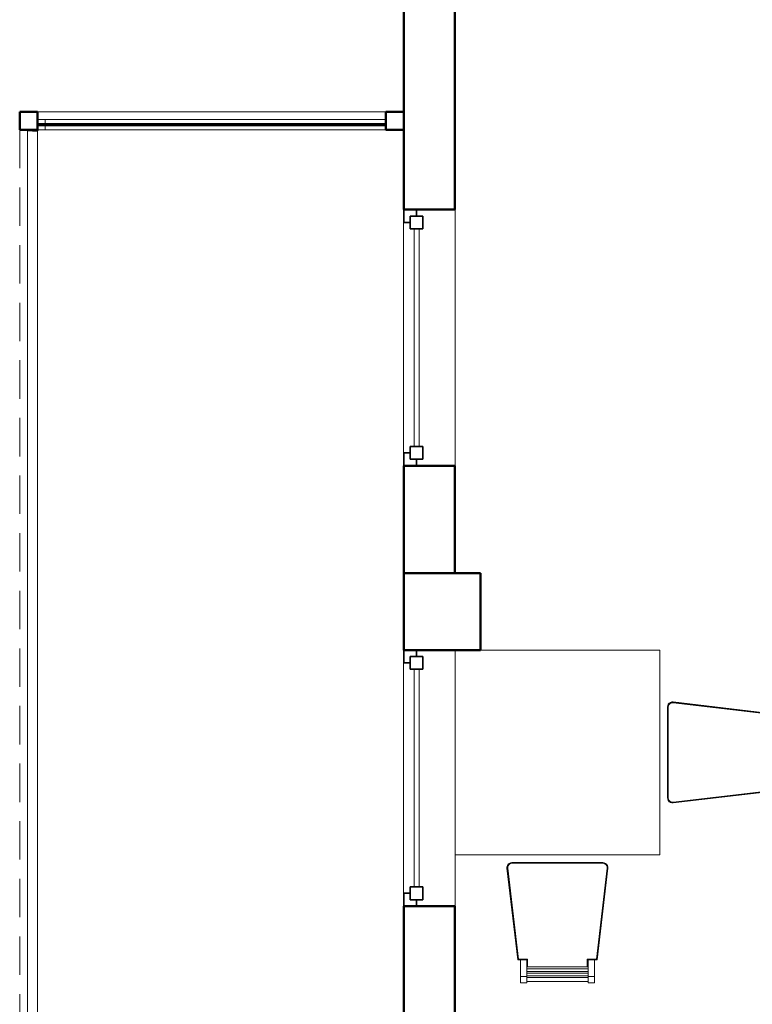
# Model space of a CAD drawing. Header units: millimetres. Extents: x -121 to 18014, y 1231 to 43166.
# Tile 6 of 49: x 5714 to 8576, y 36992 to 40838. Entities that reach past the tile are written whole.
import ezdxf

# ---------------------------------------------------------------- set-up
doc = ezdxf.new("R2010")
doc.units = ezdxf.units.MM
doc.linetypes.add('ADSK_Штриховая_ш3 п1_5', pattern=[225, 150, -75])
for name, color, linetype, lineweight in [('A-COLS-____-MCUT', 52, 'Continuous', 50), ('A-COLS-____-OTLN', 52, 'Continuous', 20), ('A-DETL-____-MBND', 5, 'ADSK_Штриховая_ш3 п1_5', 20), ('A-GENM-____-MCUT', 13, 'Continuous', 50), ('A-GENM-____-OTLN', 13, 'Continuous', 20), ('A-GLAZ-____-MCUT', 151, 'Continuous', 35), ('A-GLAZ-____-OTLN', 151, 'Continuous', 20), ('A-PART-____-OTLN', 2, 'Continuous', 20), ('A-WALL-____-MCUT', 113, 'Continuous', 50), ('A-WALL-____-OTLN', 113, 'Continuous', 20), ('I-FURN-____-OTLN', 30, 'Continuous', 20), ('Ограждение', 7, 'Continuous', 20)]:
    doc.layers.add(name, color=color, linetype=linetype, lineweight=lineweight)

# ---------------------------------------------------------------- blocks, each defined once
blk = doc.blocks.new('Прямая форма - 83 new-609428-В_Этаж 02_Канализация')
at = {"layer": 'A-WALL-____-MCUT', "color": 53}
for p, q in [((1426.1, 2.5), (66.1, 2.5)), ((66.1, 2.5), (66.1, -2.5)), ((1426.1, -2.5), (1426.1, 2.5)), ((66.1, -2.5), (1426.1, -2.5))]:
    blk.add_line(p, q, dxfattribs=at)
blk = doc.blocks.new('Прямая форма - SW - 011-609429-В_Этаж 02_Канализация')
blk.add_blockref('Прямая форма - 83 new-609428-В_Этаж 02_Канализация', (0, 0))
blk = doc.blocks.new('Прямая форма - 83 new-609513-В_Этаж 02_Канализация')
at = {"layer": 'A-GLAZ-____-MCUT', "color": 9}
for p, q in [((-475, 0), (-500, 0)), ((-500, 0), (-500, -50)), ((-425, 25), (-475, 25)), ((-475, 25), (-475, -25)), ((-475, -25), (-475, 0)), ((-425, -25), (-425, 25)), ((475, 25), (425, 25)), ((425, 25), (425, -25)), ((475, -25), (475, 25)), ((500, 0), (475, 0)), ((475, 0), (475, -25)), ((500, -50), (500, 0)), ((-475, -25), (-425, -25)), ((-450, -25), (-475, -25)), ((-450, -50), (-450, -25)), ((425, -25), (475, -25)), ((475, -25), (450, -25)), ((450, -25), (450, -50)), ((-500, -50), (-450, -50)), ((450, -50), (500, -50))]:
    blk.add_line(p, q, dxfattribs=at)
at = {"layer": 'A-GLAZ-____-OTLN', "color": 253}
for p, q in [((425, 10), (-425, 10)), ((-425, -10), (425, -10))]:
    blk.add_line(p, q, dxfattribs=at)
blk = doc.blocks.new('Прямая форма - WD - 004-609514-В_Этаж 02_Канализация')
blk.add_blockref('Прямая форма - 83 new-609513-В_Этаж 02_Канализация', (500, 50))
blk = doc.blocks.new('Прямая форма - 83 new-609525-В_Этаж 02_Канализация')
at = {"layer": 'A-COLS-____-MCUT', "color": 53}
for p, q in [((35, 35), (-35, 35)), ((-35, 35), (-35, -35)), ((35, -35), (35, 35)), ((-35, -35), (35, -35))]:
    blk.add_line(p, q, dxfattribs=at)
blk = doc.blocks.new('Прямая форма - CRE - 003-609526-В_Этаж 02_Канализация')
blk.add_blockref('Прямая форма - 83 new-609525-В_Этаж 02_Канализация', (0, 0))
blk = doc.blocks.new('Прямая форма - 83 new-609602-В_Этаж 02_Канализация')
at = {"layer": 'A-GENM-____-OTLN', "lineweight": 9}
blk.add_line((-1360, 0), (0, 0), dxfattribs=at)
blk = doc.blocks.new('Прямая форма - SLA - 049-609603-В_Этаж 02_Канализация')
blk.add_blockref('Прямая форма - 83 new-609602-В_Этаж 02_Канализация', (0, 0))
blk = doc.blocks.new('Прямая форма - 83 new-609849-В_Этаж 02_Канализация')
at = {"layer": 'A-COLS-____-MCUT', "color": 53}
for p, q in [((150, 150), (-150, 150)), ((-150, 150), (-150, -150)), ((150, -150), (150, 150)), ((-150, -150), (150, -150))]:
    blk.add_line(p, q, dxfattribs=at)
blk = doc.blocks.new('Прямая форма - CRE - 002-609850-В_Этаж 02_Канализация')
blk.add_blockref('Прямая форма - 83 new-609849-В_Этаж 02_Канализация', (0, 0))
blk = doc.blocks.new('Прямая форма - 83 new-609852-В_Этаж 02_Канализация')
at = {"layer": 'A-COLS-____-MCUT', "color": 53}
for p, q in [((35, 35), (-35, 35)), ((-35, 35), (-35, -35)), ((35, -35), (35, 35)), ((-35, -35), (35, -35))]:
    blk.add_line(p, q, dxfattribs=at)
blk = doc.blocks.new('Прямая форма - CRE - 003-609853-В_Этаж 02_Канализация')
blk.add_blockref('Прямая форма - 83 new-609852-В_Этаж 02_Канализация', (0, 0))
blk = doc.blocks.new('Прямая форма - WD - 003-609883-В_Этаж 02_Канализация')
blk.add_blockref('Прямая форма - 83 new-609513-В_Этаж 02_Канализация', (500, 50))
blk = doc.blocks.new('Прямая форма - 83 new-610258-В_Этаж 02_Канализация')
at = {"layer": 'A-WALL-____-MCUT', "color": 53}
for p, q in [((1900, 0), (300, 0)), ((1900, -200), (1900, 0)), ((3620, 0), (3200, 0)), ((3200, 0), (3200, -200)), ((3620, -200), (3620, 0)), ((7000, 0), (4620, 0)), ((4620, 0), (4620, -200)), ((300, -200), (1900, -200)), ((3200, -200), (3620, -200)), ((4620, -200), (7000, -200))]:
    blk.add_line(p, q, dxfattribs=at)
blk = doc.blocks.new('Прямая форма - SW - 008-610259-В_Этаж 02_Канализация')
blk.add_blockref('Прямая форма - 83 new-610258-В_Этаж 02_Канализация', (0, 0))
blk = doc.blocks.new('Family - WD - 004-610261-В_Этаж 02_Канализация')
at = {"layer": 'A-GENM-____-MCUT', "lineweight": 9}
for p, q in [((500, 1), (-500, 1)), ((-500, 1), (-500, -201)), ((500, -201), (500, 1)), ((-500, -201), (500, -201))]:
    blk.add_line(p, q, dxfattribs=at)
blk = doc.blocks.new('Family - WD - 003-610263-В_Этаж 02_Канализация')
at = {"layer": 'A-GENM-____-MCUT', "lineweight": 9}
for p, q in [((500, 1), (-500, 1)), ((-500, 1), (-500, -201)), ((500, -201), (500, 1)), ((-500, -201), (500, -201))]:
    blk.add_line(p, q, dxfattribs=at)
blk = doc.blocks.new('Прямая форма - 83 new-610268-В_Этаж 02_Канализация')
at = {"layer": 'A-DETL-____-MBND', "color": 253}
blk.add_line((0, 6627.8), (0, 70), dxfattribs=at)
blk = doc.blocks.new('Прямая форма - SLA - 011-610269-В_Этаж 02_Канализация')
blk.add_blockref('Прямая форма - 83 new-610268-В_Этаж 02_Канализация', (0, 0))
blk = doc.blocks.new('Прямая форма - 83 new-609210-В_Этаж 02_Канализация')
at = {"layer": 'I-FURN-____-OTLN', "color": 253}
for p, q in [((400, 400), (-300, 400)), ((400, 400), (400, -400)), ((433.1, 188.2), (436.7, 192.4)), ((433.1, 188.2), (436.7, 192.4)), ((433.1, 188.1), (436.7, 192.4)), ((436.7, 192.4), (441.4, 195.5)), ((436.7, 192.4), (441.4, 195.5)), ((436.7, 192.4), (441.4, 195.5)), ((436.7, 192.4), (436.7, 192.4)), ((436.9, 192.3), (436.7, 192.4)), ((436.9, 192.3), (441.5, 195.3)), ((437.1, 192), (441.7, 195)), ((437.5, 191.5), (441.9, 194.5)), ((438, 191), (442.2, 193.8)), ((438.5, 190.5), (442.5, 193.2)), ((438.7, 190.2), (442.7, 192.8)), ((441.4, 195.5), (446.8, 197.2)), ((441.4, 195.5), (446.8, 197.2)), ((441.4, 195.5), (446.8, 197.2)), ((441.4, 195.5), (441.4, 195.5)), ((441.5, 195.3), (441.4, 195.5)), ((441.5, 195.3), (446.8, 197)), ((441.7, 195), (441.5, 195.3)), ((441.7, 195), (446.9, 196.6)), ((441.9, 194.5), (441.7, 195)), ((441.9, 194.5), (446.9, 196)), ((442.2, 193.8), (441.9, 194.5)), ((442.2, 193.8), (447.1, 195.4)), ((442.5, 193.2), (442.2, 193.8)), ((442.5, 193.2), (447.2, 194.6)), ((442.7, 192.8), (442.5, 193.2)), ((442.7, 192.8), (447.2, 194.2)), ((446.8, 197.2), (452.4, 197.3)), ((446.8, 197.2), (452.4, 197.3)), ((446.8, 197.2), (452.4, 197.3)), ((446.8, 197.2), (446.8, 197.2)), ((446.8, 197), (446.8, 197.2)), ((446.8, 197), (452.4, 197.1)), ((446.9, 196.6), (446.8, 197)), ((446.9, 196.6), (452.3, 196.7)), ((446.9, 196), (446.9, 196.6)), ((446.9, 196), (452.3, 196.2)), ((447.1, 195.4), (446.9, 196)), ((447.1, 195.4), (452.3, 195.5)), ((447.2, 194.6), (447.1, 195.4)), ((447.2, 194.6), (452.2, 194.7)), ((447.2, 194.2), (447.2, 194.6)), ((447.2, 194.2), (452.2, 194.3)), ((452.3, 195.5), (452.2, 194.7)), ((452.2, 194.7), (807.4, 152.4)), ((452.2, 194.7), (452.2, 194.3)), ((452.2, 194.3), (807, 152.1)), ((452.4, 197.1), (452.3, 196.7)), ((452.3, 196.7), (809.4, 154.2)), ((452.3, 196.7), (452.3, 196.2)), ((452.3, 196.2), (808.8, 153.7)), ((452.3, 196.2), (452.3, 195.5)), ((452.3, 195.5), (808.1, 153.1)), ((452.4, 197.3), (452.4, 197.3)), ((452.4, 197.3), (810, 154.7)), ((452.4, 197.3), (452.4, 197.1)), ((452.4, 197.1), (809.8, 154.6)), ((430, 177.5), (430.8, 183)), ((430, 177.5), (430.8, 183)), ((430, 177.5), (430.8, 183)), ((430, -177.5), (430, 177.5)), ((430, 177.5), (430, 177.5)), ((430.2, 177.5), (430, 177.5)), ((430.2, 177.5), (431, 183)), ((430.2, -177.5), (430.2, 177.5)), ((430.6, 177.4), (430.2, 177.5)), ((430.6, 177.4), (431.4, 182.9)), ((430.6, -177.4), (430.6, 177.4)), ((431.2, 177.4), (430.6, 177.4)), ((430.8, 183), (433.1, 188.2)), ((430.8, 183), (433.1, 188.2)), ((430.8, 183), (433.1, 188.1)), ((430.8, 183), (430.8, 183)), ((431, 183), (430.8, 183)), ((431, 183), (433.3, 188)), ((431.4, 182.9), (431, 183)), ((431.2, 177.4), (431.9, 182.7)), ((431.2, -177.4), (431.2, 177.4)), ((431.9, 177.3), (431.2, 177.4)), ((431.4, 182.9), (433.6, 187.8)), ((431.9, 182.7), (431.4, 182.9)), ((431.9, 182.7), (434.1, 187.5)), ((432.6, 182.5), (431.9, 182.7)), ((431.9, 177.3), (432.6, 182.5)), ((431.9, -177.3), (431.9, 177.3)), ((432.6, 177.3), (431.9, 177.3)), ((432.6, 182.5), (434.7, 187.2)), ((433.3, 182.3), (432.6, 182.5)), ((432.6, 177.3), (433.3, 182.3)), ((432.6, -177.3), (432.6, 177.3)), ((433, 177.3), (432.6, 177.3)), ((433, 177.3), (433.7, 182.2)), ((433, -177.3), (433, 177.3)), ((433.1, 188.1), (433.1, 188.2)), ((433.3, 188), (433.1, 188.1)), ((433.3, 188), (436.9, 192.3)), ((433.6, 187.8), (433.3, 188)), ((433.3, 182.3), (435.3, 186.7)), ((433.7, 182.2), (433.3, 182.3)), ((433.6, 187.8), (437.1, 192)), ((434.1, 187.5), (433.6, 187.8)), ((433.7, 182.2), (435.7, 186.5)), ((434.1, 187.5), (437.5, 191.5)), ((434.7, 187.2), (434.1, 187.5)), ((434.7, 187.2), (438, 191)), ((435.3, 186.7), (434.7, 187.2)), ((435.3, 186.7), (438.5, 190.5)), ((435.7, 186.5), (435.3, 186.7)), ((435.7, 186.5), (438.7, 190.2)), ((437.1, 192), (436.9, 192.3)), ((437.5, 191.5), (437.1, 192)), ((438, 191), (437.5, 191.5)), ((438.5, 190.5), (438, 191)), ((438.7, 190.2), (438.5, 190.5)), ((808.8, 153.7), (809.4, 154.2)), ((809.4, 154.2), (809.8, 154.6)), ((809.4, 154.2), (809.4, 119.1)), ((809.8, 154.6), (810, 154.7)), ((809.8, 154.6), (809.8, 119.5)), ((810, 154.7), (810, 154.8)), ((810, 154.7), (810, 144.7)), ((807, 152.1), (807.4, 152.4)), ((807, 152.1), (807, 116.7)), ((807, 116.7), (807.4, 117.1)), ((807, 116.7), (837.8, 116.7)), ((807.4, 152.4), (808.1, 153.1)), ((807.4, 152.4), (807.4, 117.1)), ((807.4, 117.1), (808.1, 117.8)), ((807.4, 117.1), (837.8, 117.1)), ((808.1, 153.1), (808.8, 153.7)), ((808.1, 153.1), (808.1, 117.8)), ((808.1, 117.8), (808.8, 118.5)), ((808.1, 117.8), (837.8, 117.8)), ((808.8, 153.7), (808.8, 118.5)), ((808.8, 118.5), (809.4, 119.1)), ((808.8, 118.5), (837.8, 118.5)), ((809.4, 119.1), (809.8, 119.5)), ((809.4, 119.1), (837.8, 119.1)), ((809.8, 119.5), (810, 119.7)), ((809.8, 119.5), (837.8, 119.5)), ((810, 144.7), (875, 144.7)), ((810, 119.7), (810, 144.7)), ((875, 119.7), (810, 119.7)), ((810, 119.7), (810, 119.7)), ((837.8, -119.7), (837.8, 119.7)), ((844.9, -119.7), (844.9, 119.7)), ((854.9, -119.7), (854.9, 119.7)), ((862.1, -119.7), (862.1, 119.7)), ((872.1, -119.7), (872.1, 119.7)), ((875, 144.7), (900, 144.7)), ((875, 119.7), (875, 144.7)), ((900, 119.7), (875, 119.7)), ((879.2, -119.7), (879.2, 119.7)), ((894.1, 119.7), (894.1, -119.7)), ((900, 119.7), (900, 144.7)), ((807, -152.1), (452.2, -194.3)), ((807.4, -152.4), (452.2, -194.7)), ((808.1, -153.1), (452.3, -195.5)), ((808.8, -153.7), (452.3, -196.2)), ((837.8, -116.7), (807, -116.7)), ((807, -116.7), (807.4, -117.1)), ((807, -116.7), (807, -152.1)), ((807, -152.1), (807.4, -152.4)), ((837.8, -117.1), (807.4, -117.1)), ((807.4, -117.1), (808.1, -117.8)), ((807.4, -117.1), (807.4, -152.4)), ((807.4, -152.4), (808.1, -153.1)), ((837.8, -117.8), (808.1, -117.8)), ((808.1, -117.8), (808.8, -118.5)), ((808.1, -117.8), (808.1, -153.1)), ((808.1, -153.1), (808.8, -153.7)), ((837.8, -118.5), (808.8, -118.5)), ((808.8, -118.5), (809.4, -119.1)), ((808.8, -118.5), (808.8, -153.7)), ((808.8, -153.7), (809.4, -154.2)), ((837.8, -119.1), (809.4, -119.1)), ((809.4, -119.1), (809.8, -119.5)), ((809.4, -119.1), (809.4, -154.2)), ((837.8, -119.5), (809.8, -119.5)), ((809.8, -119.5), (810, -119.7)), ((809.8, -119.5), (809.8, -154.6)), ((810, -119.7), (875, -119.7)), ((810, -144.7), (810, -119.7)), ((810, -119.7), (810, -119.7)), ((875, -144.7), (810, -144.7)), ((810, -144.7), (810, -154.7)), ((875, -119.7), (900, -119.7)), ((875, -144.7), (875, -119.7)), ((900, -144.7), (875, -144.7)), ((900, -144.7), (900, -119.7)), ((430.8, -183), (430, -177.5)), ((430.8, -183), (430, -177.5)), ((430.8, -183), (430, -177.5)), ((430, -177.5), (430, -177.5)), ((430.2, -177.5), (430, -177.5)), ((430.6, -177.4), (430.2, -177.5)), ((431, -183), (430.2, -177.5)), ((431.4, -182.9), (430.6, -177.4)), ((431.2, -177.4), (430.6, -177.4)), ((433.1, -188.2), (430.8, -183)), ((433.1, -188.2), (430.8, -183)), ((433.1, -188.1), (430.8, -183)), ((430.8, -183), (430.8, -183)), ((431, -183), (430.8, -183)), ((431.4, -182.9), (431, -183)), ((433.3, -188), (431, -183)), ((431.9, -177.3), (431.2, -177.4)), ((431.9, -182.7), (431.2, -177.4)), ((431.9, -182.7), (431.4, -182.9)), ((433.6, -187.8), (431.4, -182.9)), ((432.6, -182.5), (431.9, -177.3)), ((432.6, -177.3), (431.9, -177.3)), ((432.6, -182.5), (431.9, -182.7)), ((434.1, -187.5), (431.9, -182.7)), ((433.3, -182.3), (432.6, -177.3)), ((433, -177.3), (432.6, -177.3)), ((433.3, -182.3), (432.6, -182.5)), ((434.7, -187.2), (432.6, -182.5)), ((433.7, -182.2), (433, -177.3)), ((433.3, -188), (433.1, -188.1)), ((436.7, -192.4), (433.1, -188.1)), ((433.1, -188.1), (433.1, -188.2)), ((436.7, -192.4), (433.1, -188.2)), ((436.7, -192.4), (433.1, -188.2)), ((433.7, -182.2), (433.3, -182.3)), ((435.3, -186.7), (433.3, -182.3)), ((433.6, -187.8), (433.3, -188)), ((436.9, -192.3), (433.3, -188)), ((434.1, -187.5), (433.6, -187.8)), ((437.1, -192), (433.6, -187.8)), ((435.7, -186.5), (433.7, -182.2)), ((434.7, -187.2), (434.1, -187.5)), ((437.5, -191.5), (434.1, -187.5)), ((435.3, -186.7), (434.7, -187.2)), ((438, -191), (434.7, -187.2)), ((435.7, -186.5), (435.3, -186.7)), ((438.5, -190.5), (435.3, -186.7)), ((438.7, -190.2), (435.7, -186.5)), ((436.9, -192.3), (436.7, -192.4)), ((437.1, -192), (436.9, -192.3)), ((441.5, -195.3), (436.9, -192.3)), ((437.5, -191.5), (437.1, -192)), ((441.7, -195), (437.1, -192)), ((438, -191), (437.5, -191.5)), ((441.9, -194.5), (437.5, -191.5)), ((438.5, -190.5), (438, -191)), ((442.2, -193.8), (438, -191)), ((438.7, -190.2), (438.5, -190.5)), ((442.5, -193.2), (438.5, -190.5)), ((442.7, -192.8), (438.7, -190.2)), ((809.4, -154.2), (452.3, -196.7)), ((809.8, -154.6), (452.4, -197.1)), ((810, -154.7), (452.4, -197.3)), ((809.4, -154.2), (809.8, -154.6)), ((809.8, -154.6), (810, -154.7)), ((810, -154.7), (810, -154.8)), ((441.4, -195.5), (436.7, -192.4)), ((441.4, -195.5), (436.7, -192.4)), ((441.4, -195.5), (436.7, -192.4)), ((436.7, -192.4), (436.7, -192.4)), ((441.5, -195.3), (441.4, -195.5)), ((446.8, -197.2), (441.4, -195.5)), ((446.8, -197.2), (441.4, -195.5)), ((446.8, -197.2), (441.4, -195.5)), ((441.4, -195.5), (441.4, -195.5)), ((441.7, -195), (441.5, -195.3)), ((446.8, -197), (441.5, -195.3)), ((441.9, -194.5), (441.7, -195)), ((446.9, -196.6), (441.7, -195)), ((442.2, -193.8), (441.9, -194.5)), ((446.9, -196), (441.9, -194.5)), ((442.5, -193.2), (442.2, -193.8)), ((447.1, -195.4), (442.2, -193.8)), ((442.7, -192.8), (442.5, -193.2)), ((447.2, -194.6), (442.5, -193.2)), ((447.2, -194.2), (442.7, -192.8)), ((446.9, -196.6), (446.8, -197)), ((452.4, -197.1), (446.8, -197)), ((446.8, -197), (446.8, -197.2)), ((452.4, -197.3), (446.8, -197.2)), ((452.4, -197.3), (446.8, -197.2)), ((452.4, -197.3), (446.8, -197.2)), ((446.8, -197.2), (446.8, -197.2)), ((447.1, -195.4), (446.9, -196)), ((452.3, -196.2), (446.9, -196)), ((446.9, -196), (446.9, -196.6)), ((452.3, -196.7), (446.9, -196.6)), ((447.2, -194.6), (447.1, -195.4)), ((452.3, -195.5), (447.1, -195.4)), ((452.2, -194.3), (447.2, -194.2)), ((447.2, -194.2), (447.2, -194.6)), ((452.2, -194.7), (447.2, -194.6)), ((452.2, -194.3), (452.2, -194.7)), ((452.2, -194.7), (452.3, -195.5)), ((452.3, -195.5), (452.3, -196.2)), ((452.3, -196.2), (452.3, -196.7)), ((452.3, -196.7), (452.4, -197.1)), ((452.4, -197.1), (452.4, -197.3)), ((452.4, -197.3), (452.4, -197.3)), ((400, -400), (-399, -400)), ((-197.3, -452.4), (-197.2, -446.8)), ((-197.3, -452.4), (-197.2, -446.8)), ((-197.3, -452.4), (-197.2, -446.8)), ((-197.3, -452.4), (-197.3, -452.4)), ((-154.7, -810), (-197.3, -452.4)), ((-197.3, -452.4), (-197.1, -452.4)), ((-197.2, -446.8), (-195.5, -441.4)), ((-197.2, -446.8), (-195.5, -441.4)), ((-197.2, -446.8), (-195.5, -441.4)), ((-197.2, -446.8), (-197.2, -446.8)), ((-197, -446.8), (-197.2, -446.8)), ((-197.1, -452.4), (-197, -446.8)), ((-197.1, -452.4), (-196.7, -452.3)), ((-154.6, -809.8), (-197.1, -452.4)), ((-197, -446.8), (-195.3, -441.5)), ((-196.6, -446.9), (-197, -446.8)), ((-196.7, -452.3), (-196.6, -446.9)), ((-154.2, -809.4), (-196.7, -452.3)), ((-196.7, -452.3), (-196.2, -452.3)), ((-196.6, -446.9), (-195, -441.7)), ((-196, -446.9), (-196.6, -446.9)), ((-196.2, -452.3), (-196, -446.9)), ((-153.7, -808.8), (-196.2, -452.3)), ((-196.2, -452.3), (-195.5, -452.3)), ((-196, -446.9), (-194.5, -441.9)), ((-195.4, -447.1), (-196, -446.9)), ((-195.5, -441.4), (-192.4, -436.7)), ((-195.5, -441.4), (-192.4, -436.7)), ((-195.5, -441.4), (-192.4, -436.7)), ((-195.5, -441.4), (-195.5, -441.4)), ((-195.3, -441.5), (-195.5, -441.4)), ((-195.5, -452.3), (-195.4, -447.1)), ((-195.5, -452.3), (-194.7, -452.2)), ((-153.1, -808.1), (-195.5, -452.3)), ((-195.4, -447.1), (-193.8, -442.2)), ((-194.6, -447.2), (-195.4, -447.1)), ((-195.3, -441.5), (-192.3, -436.9)), ((-195, -441.7), (-195.3, -441.5)), ((-195, -441.7), (-192, -437.1)), ((-194.5, -441.9), (-195, -441.7)), ((-194.7, -452.2), (-194.6, -447.2)), ((-152.4, -807.4), (-194.7, -452.2)), ((-194.7, -452.2), (-194.3, -452.2)), ((-194.6, -447.2), (-193.2, -442.5)), ((-194.2, -447.2), (-194.6, -447.2)), ((-194.5, -441.9), (-191.5, -437.5)), ((-193.8, -442.2), (-194.5, -441.9)), ((-194.3, -452.2), (-194.2, -447.2)), ((-152.1, -807), (-194.3, -452.2)), ((-194.2, -447.2), (-192.8, -442.7)), ((-193.8, -442.2), (-191, -438)), ((-193.2, -442.5), (-193.8, -442.2)), ((-193.2, -442.5), (-190.5, -438.5)), ((-192.8, -442.7), (-193.2, -442.5)), ((-192.8, -442.7), (-190.2, -438.7)), ((-192.4, -436.7), (-188.2, -433.1)), ((-192.4, -436.7), (-188.2, -433.1)), ((-192.4, -436.7), (-188.1, -433.1)), ((-192.4, -436.7), (-192.4, -436.7)), ((-192.3, -436.9), (-192.4, -436.7)), ((-192.3, -436.9), (-188, -433.3)), ((-192, -437.1), (-192.3, -436.9)), ((-192, -437.1), (-187.8, -433.6)), ((-191.5, -437.5), (-192, -437.1)), ((-191.5, -437.5), (-187.5, -434.1)), ((-191, -438), (-191.5, -437.5)), ((-191, -438), (-187.2, -434.7)), ((-190.5, -438.5), (-191, -438)), ((-190.5, -438.5), (-186.7, -435.3)), ((-190.2, -438.7), (-190.5, -438.5)), ((-190.2, -438.7), (-186.5, -435.7)), ((-188.2, -433.1), (-183, -430.8)), ((-188.2, -433.1), (-183, -430.8)), ((-188.1, -433.1), (-188.2, -433.1)), ((-188.1, -433.1), (-183, -430.8)), ((-188, -433.3), (-188.1, -433.1)), ((-188, -433.3), (-183, -431)), ((-187.8, -433.6), (-188, -433.3)), ((-187.8, -433.6), (-182.9, -431.4)), ((-187.5, -434.1), (-187.8, -433.6)), ((-187.5, -434.1), (-182.7, -431.9)), ((-187.2, -434.7), (-187.5, -434.1)), ((-187.2, -434.7), (-182.5, -432.6)), ((-186.7, -435.3), (-187.2, -434.7)), ((-186.7, -435.3), (-182.3, -433.3)), ((-186.5, -435.7), (-186.7, -435.3)), ((-186.5, -435.7), (-182.2, -433.7)), ((-183, -430.8), (-177.5, -430)), ((-183, -430.8), (-177.5, -430)), ((-183, -430.8), (-177.5, -430)), ((-183, -431), (-177.5, -430.2)), ((-183, -430.8), (-183, -430.8)), ((-183, -431), (-183, -430.8)), ((-182.9, -431.4), (-183, -431)), ((-182.9, -431.4), (-177.4, -430.6)), ((-182.7, -431.9), (-182.9, -431.4)), ((-182.7, -431.9), (-177.4, -431.2)), ((-182.5, -432.6), (-182.7, -431.9)), ((-182.5, -432.6), (-177.3, -431.9)), ((-182.3, -433.3), (-182.5, -432.6)), ((-182.3, -433.3), (-177.3, -432.6)), ((-182.2, -433.7), (-182.3, -433.3)), ((-182.2, -433.7), (-177.3, -433)), ((-177.5, -430), (-177.5, -430)), ((-177.5, -430), (177.5, -430)), ((-177.5, -430.2), (-177.5, -430)), ((-177.5, -430.2), (177.5, -430.2)), ((-177.4, -430.6), (-177.5, -430.2)), ((-177.4, -430.6), (177.4, -430.6)), ((-177.4, -431.2), (-177.4, -430.6)), ((-177.4, -431.2), (177.4, -431.2)), ((-177.3, -431.9), (-177.4, -431.2)), ((-177.3, -431.9), (177.3, -431.9)), ((-177.3, -432.6), (-177.3, -431.9)), ((-177.3, -432.6), (177.3, -432.6)), ((-177.3, -433), (-177.3, -432.6)), ((-177.3, -433), (177.3, -433)), ((194.3, -452.2), (152.1, -807)), ((194.7, -452.2), (152.4, -807.4)), ((195.5, -452.3), (153.1, -808.1)), ((196.2, -452.3), (153.7, -808.8)), ((196.7, -452.3), (154.2, -809.4)), ((197.1, -452.4), (154.6, -809.8)), ((197.3, -452.4), (154.7, -810)), ((177.3, -431.9), (177.4, -431.2)), ((177.3, -431.9), (182.5, -432.6)), ((177.3, -432.6), (177.3, -431.9)), ((177.3, -432.6), (182.3, -433.3)), ((177.3, -433), (177.3, -432.6)), ((177.3, -433), (182.2, -433.7)), ((177.4, -430.6), (177.5, -430.2)), ((177.4, -430.6), (182.9, -431.4)), ((177.4, -431.2), (177.4, -430.6)), ((177.4, -431.2), (182.7, -431.9)), ((177.5, -430), (183, -430.8)), ((177.5, -430), (183, -430.8)), ((177.5, -430), (177.5, -430)), ((177.5, -430), (183, -430.8)), ((177.5, -430.2), (177.5, -430)), ((177.5, -430.2), (183, -431)), ((182.2, -433.7), (182.3, -433.3)), ((182.2, -433.7), (186.5, -435.7)), ((182.3, -433.3), (182.5, -432.6)), ((182.3, -433.3), (186.7, -435.3)), ((182.5, -432.6), (182.7, -431.9)), ((182.5, -432.6), (187.2, -434.7)), ((182.7, -431.9), (182.9, -431.4)), ((182.7, -431.9), (187.5, -434.1)), ((182.9, -431.4), (183, -431)), ((182.9, -431.4), (187.8, -433.6)), ((183, -430.8), (188.2, -433.1)), ((183, -430.8), (188.2, -433.1)), ((183, -430.8), (183, -430.8)), ((183, -430.8), (188.1, -433.1)), ((183, -431), (183, -430.8)), ((183, -431), (188, -433.3)), ((186.5, -435.7), (186.7, -435.3)), ((186.5, -435.7), (190.2, -438.7)), ((186.7, -435.3), (187.2, -434.7)), ((186.7, -435.3), (190.5, -438.5)), ((187.2, -434.7), (187.5, -434.1)), ((187.2, -434.7), (191, -438)), ((187.5, -434.1), (187.8, -433.6)), ((187.5, -434.1), (191.5, -437.5)), ((187.8, -433.6), (188, -433.3)), ((187.8, -433.6), (192, -437.1)), ((188, -433.3), (188.1, -433.1)), ((188, -433.3), (192.3, -436.9)), ((188.1, -433.1), (188.2, -433.1)), ((188.1, -433.1), (192.4, -436.7)), ((188.2, -433.1), (192.4, -436.7)), ((188.2, -433.1), (192.4, -436.7)), ((190.2, -438.7), (190.5, -438.5)), ((190.2, -438.7), (192.8, -442.7)), ((190.5, -438.5), (191, -438)), ((190.5, -438.5), (193.2, -442.5)), ((191, -438), (191.5, -437.5)), ((191, -438), (193.8, -442.2)), ((191.5, -437.5), (192, -437.1)), ((191.5, -437.5), (194.5, -441.9)), ((192, -437.1), (192.3, -436.9)), ((192, -437.1), (195, -441.7)), ((192.3, -436.9), (192.4, -436.7)), ((192.3, -436.9), (195.3, -441.5)), ((192.4, -436.7), (195.5, -441.4)), ((192.4, -436.7), (195.5, -441.4)), ((192.4, -436.7), (192.4, -436.7)), ((192.4, -436.7), (195.5, -441.4)), ((192.8, -442.7), (193.2, -442.5)), ((192.8, -442.7), (194.2, -447.2)), ((193.2, -442.5), (193.8, -442.2)), ((193.2, -442.5), (194.6, -447.2)), ((193.8, -442.2), (194.5, -441.9)), ((193.8, -442.2), (195.4, -447.1)), ((194.2, -447.2), (194.6, -447.2)), ((194.2, -447.2), (194.3, -452.2)), ((194.3, -452.2), (194.7, -452.2)), ((194.5, -441.9), (195, -441.7)), ((194.5, -441.9), (196, -446.9)), ((194.6, -447.2), (195.4, -447.1)), ((194.6, -447.2), (194.7, -452.2)), ((194.7, -452.2), (195.5, -452.3)), ((195, -441.7), (195.3, -441.5)), ((195, -441.7), (196.6, -446.9)), ((195.3, -441.5), (195.5, -441.4)), ((195.3, -441.5), (197, -446.8)), ((195.4, -447.1), (196, -446.9)), ((195.4, -447.1), (195.5, -452.3)), ((195.5, -441.4), (197.2, -446.8)), ((195.5, -441.4), (197.2, -446.8)), ((195.5, -441.4), (195.5, -441.4)), ((195.5, -441.4), (197.2, -446.8)), ((195.5, -452.3), (196.2, -452.3)), ((196, -446.9), (196.6, -446.9)), ((196, -446.9), (196.2, -452.3)), ((196.2, -452.3), (196.7, -452.3)), ((196.6, -446.9), (197, -446.8)), ((196.6, -446.9), (196.7, -452.3)), ((196.7, -452.3), (197.1, -452.4)), ((197, -446.8), (197.2, -446.8)), ((197, -446.8), (197.1, -452.4)), ((197.1, -452.4), (197.3, -452.4)), ((197.2, -446.8), (197.3, -452.4)), ((197.2, -446.8), (197.3, -452.4)), ((197.2, -446.8), (197.2, -446.8)), ((197.2, -446.8), (197.3, -452.4)), ((197.3, -452.4), (197.3, -452.4)), ((-152.4, -807.4), (-153.1, -808.1)), ((-152.1, -807), (-152.4, -807.4)), ((-117.1, -807.4), (-152.4, -807.4)), ((-116.7, -807), (-152.1, -807)), ((-117.1, -807.4), (-117.8, -808.1)), ((-116.7, -807), (-117.1, -807.4)), ((-117.1, -837.8), (-117.1, -807.4)), ((-116.7, -837.8), (-116.7, -807)), ((152.1, -807), (116.7, -807)), ((116.7, -807), (117.1, -807.4)), ((116.7, -807), (116.7, -837.8)), ((152.4, -807.4), (117.1, -807.4)), ((117.1, -807.4), (117.8, -808.1)), ((117.1, -807.4), (117.1, -837.8)), ((152.1, -807), (152.4, -807.4)), ((152.4, -807.4), (153.1, -808.1)), ((-154.7, -810), (-154.8, -810)), ((-154.6, -809.8), (-154.7, -810)), ((-144.7, -810), (-154.7, -810)), ((-154.2, -809.4), (-154.6, -809.8)), ((-119.5, -809.8), (-154.6, -809.8)), ((-153.7, -808.8), (-154.2, -809.4)), ((-119.1, -809.4), (-154.2, -809.4)), ((-153.1, -808.1), (-153.7, -808.8)), ((-118.5, -808.8), (-153.7, -808.8)), ((-117.8, -808.1), (-153.1, -808.1)), ((-144.7, -875), (-144.7, -810)), ((-144.7, -810), (-119.7, -810)), ((-119.5, -809.8), (-119.7, -810)), ((-119.7, -810), (-119.7, -875)), ((-119.7, -810), (-119.7, -810)), ((-119.7, -837.8), (119.7, -837.8)), ((-119.7, -844.9), (119.7, -844.9)), ((-119.1, -809.4), (-119.5, -809.8)), ((-119.5, -837.8), (-119.5, -809.8)), ((-118.5, -808.8), (-119.1, -809.4)), ((-119.1, -837.8), (-119.1, -809.4)), ((-117.8, -808.1), (-118.5, -808.8)), ((-118.5, -837.8), (-118.5, -808.8)), ((-117.8, -837.8), (-117.8, -808.1)), ((153.1, -808.1), (117.8, -808.1)), ((117.8, -808.1), (118.5, -808.8)), ((117.8, -808.1), (117.8, -837.8)), ((153.7, -808.8), (118.5, -808.8)), ((118.5, -808.8), (119.1, -809.4)), ((118.5, -808.8), (118.5, -837.8)), ((154.2, -809.4), (119.1, -809.4)), ((119.1, -809.4), (119.5, -809.8)), ((119.1, -809.4), (119.1, -837.8)), ((154.6, -809.8), (119.5, -809.8)), ((119.5, -809.8), (119.7, -810)), ((119.5, -809.8), (119.5, -837.8)), ((119.7, -810), (119.7, -810)), ((119.7, -875), (119.7, -810)), ((119.7, -810), (144.7, -810)), ((154.7, -810), (144.7, -810)), ((144.7, -810), (144.7, -875)), ((153.1, -808.1), (153.7, -808.8)), ((153.7, -808.8), (154.2, -809.4)), ((154.2, -809.4), (154.6, -809.8)), ((154.6, -809.8), (154.7, -810)), ((154.7, -810), (154.8, -810)), ((-144.7, -900), (-144.7, -875)), ((-144.7, -875), (-119.7, -875)), ((-119.7, -854.9), (119.7, -854.9)), ((-119.7, -862.1), (119.7, -862.1)), ((-119.7, -872.1), (119.7, -872.1)), ((-119.7, -875), (-119.7, -900)), ((-119.7, -879.2), (119.7, -879.2)), ((119.7, -900), (119.7, -875)), ((119.7, -875), (144.7, -875)), ((144.7, -875), (144.7, -900)), ((-144.7, -900), (-119.7, -900)), ((119.7, -894.1), (-119.7, -894.1)), ((119.7, -900), (144.7, -900))]:
    blk.add_line(p, q, dxfattribs=at)
blk = doc.blocks.new('Прямая форма - FU - 052-610271-В_Этаж 02_Канализация')
blk.add_blockref('Прямая форма - 83 new-609210-В_Этаж 02_Канализация', (0, 0))
blk = doc.blocks.new('Прямая форма - 83 new-610537-В_Этаж 02_Канализация')
at = {"layer": 'Ограждение', "color": 253}
for p, q in [((-1400, -30), (-70, -30)), ((-1400, -47.2), (-1400, -30)), ((-1400, -70), (-1400, -52.2)), ((-1400, -70), (-70, -70))]:
    blk.add_line(p, q, dxfattribs=at)
blk = doc.blocks.new('Прямая форма - Steel - Structural-610538-В_Этаж 02_Канализация')
blk.add_blockref('Прямая форма - 83 new-610537-В_Этаж 02_Канализация', (0, 0))
blk = doc.blocks.new('Прямая форма - 83 new-610573-В_Этаж 02_Канализация')
at = {"layer": 'Ограждение', "color": 253}
for p, q in [((-1426.3, -30), (-1430, -30.5)), ((-1400, -30), (-1426.3, -30)), ((-1400, -47.2), (-1400, -30)), ((-1470, -73.7), (-1469.5, -70)), ((-1430, -76.3), (-1470, -73.7)), ((-1430, -76.3), (-1429.7, -73.8)), ((-1429.7, -73.8), (-1429.2, -72.6)), ((-1429.2, -72.6), (-1428.4, -71.6)), ((-1428.4, -71.6), (-1427.4, -70.8)), ((-1427.4, -70.8), (-1426.2, -70.3)), ((-1426.2, -70.3), (-1423.7, -70)), ((-1423.7, -70), (-1400, -70)), ((-1400, -70), (-1400, -52.2))]:
    blk.add_line(p, q, dxfattribs=at)
blk = doc.blocks.new('Прямая форма - Steel - Structural-610574-В_Этаж 02_Канализация')
blk.add_blockref('Прямая форма - 83 new-610573-В_Этаж 02_Канализация', (0, 0))
blk = doc.blocks.new('Прямая форма - 83 new-610607-В_Этаж 02_Канализация')
at = {"layer": 'Ограждение', "color": 253}
for p, q in [((-1470, -73.7), (-1430, -76.3)), ((-1470, -73.7), (-1470, -6627.8)), ((-1430, -76.3), (-1430, -6627.8))]:
    blk.add_line(p, q, dxfattribs=at)
blk = doc.blocks.new('Прямая форма - Steel - Structural-610608-В_Этаж 02_Канализация')
blk.add_blockref('Прямая форма - 83 new-610607-В_Этаж 02_Канализация', (0, 0))
blk = doc.blocks.new('Прямая форма - 83 new-610627-В_Этаж 02_Канализация')
at = {"layer": 'Ограждение', "color": 253}
blk.add_line((-1470, -73.7), (-1470, -70), dxfattribs=at)
blk = doc.blocks.new('Прямая форма - Steel - Structural-610628-В_Этаж 02_Канализация')
blk.add_blockref('Прямая форма - 83 new-610627-В_Этаж 02_Канализация', (0, 0))
blk = doc.blocks.new('Прямая форма - RAILING - 008-610661-В_Этаж 02_Канализация')
for name in ['Прямая форма - Steel - Structural-610574-В_Этаж 02_Канализация', 'Прямая форма - Steel - Structural-610538-В_Этаж 02_Канализация', 'Прямая форма - Steel - Structural-610628-В_Этаж 02_Канализация', 'Прямая форма - Steel - Structural-610608-В_Этаж 02_Канализация']:
    blk.add_blockref(name, (0, 0))
blk = doc.blocks.new('Family - 83 new-610699-В_Этаж 02_Канализация')
at = {"layer": 'A-PART-____-OTLN', "color": 253}
for p, q in [((-1400, -30), (-70, -30)), ((-1400, -47.2), (-1400, -30)), ((-1400, -70), (-1400, -52.2)), ((-1400, -70), (-70, -70))]:
    blk.add_line(p, q, dxfattribs=at)
blk = doc.blocks.new('Family - Steel - Structural-610700-В_Этаж 02_Канализация')
blk.add_blockref('Family - 83 new-610699-В_Этаж 02_Канализация', (0, 0))
blk = doc.blocks.new('Family - 83 new-610753-В_Этаж 02_Канализация')
at = {"layer": 'A-PART-____-OTLN', "color": 253}
for p, q in [((-1426.3, -30), (-1430, -30.5)), ((-1400, -30), (-1426.3, -30)), ((-1400, -47.2), (-1400, -30)), ((-1470, -73.7), (-1469.5, -70)), ((-1430, -76.3), (-1470, -73.7)), ((-1430, -76.3), (-1429.7, -73.8)), ((-1429.7, -73.8), (-1429.2, -72.6)), ((-1429.2, -72.6), (-1428.4, -71.6)), ((-1428.4, -71.6), (-1427.4, -70.8)), ((-1427.4, -70.8), (-1426.2, -70.3)), ((-1426.2, -70.3), (-1423.7, -70)), ((-1423.7, -70), (-1400, -70)), ((-1400, -70), (-1400, -52.2))]:
    blk.add_line(p, q, dxfattribs=at)
blk = doc.blocks.new('Family - Steel - Structural-610754-В_Этаж 02_Канализация')
blk.add_blockref('Family - 83 new-610753-В_Этаж 02_Канализация', (0, 0))
blk = doc.blocks.new('Family - 83 new-610804-В_Этаж 02_Канализация')
at = {"layer": 'A-PART-____-OTLN', "color": 253}
for p, q in [((-1470, -73.7), (-1430, -76.3)), ((-1470, -73.7), (-1470, -6627.8)), ((-1430, -76.3), (-1430, -6627.8))]:
    blk.add_line(p, q, dxfattribs=at)
blk = doc.blocks.new('Family - Steel - Structural-610805-В_Этаж 02_Канализация')
blk.add_blockref('Family - 83 new-610804-В_Этаж 02_Канализация', (0, 0))
blk = doc.blocks.new('Family - 83 new-610834-В_Этаж 02_Канализация')
at = {"layer": 'A-PART-____-OTLN', "color": 253}
blk.add_line((-1470, -73.7), (-1470, -70), dxfattribs=at)
blk = doc.blocks.new('Family - Steel - Structural-610835-В_Этаж 02_Канализация')
blk.add_blockref('Family - 83 new-610834-В_Этаж 02_Канализация', (0, 0))
blk = doc.blocks.new('83 new_ifc_RVT-1-В_Этаж 02_Канализация')
at = {"layer": 'A-COLS-____-OTLN', "color": 253, "lineweight": 20}
for name, p in [('Прямая форма - CRE - 003-609853-В_Этаж 02_Канализация', (19445.3, 40442.2)), ('Прямая форма - CRE - 003-609526-В_Этаж 02_Канализация', (20875.3, 40442.2)), ('Прямая форма - CRE - 002-609850-В_Этаж 02_Канализация', (21060.3, 38525.8))]:
    blk.add_blockref(name, p, dxfattribs=at)
at = {"layer": 'A-GENM-____-OTLN', "color": 253, "lineweight": 20}
for name, p in [('Прямая форма - SLA - 011-610269-В_Этаж 02_Канализация', (19410.3, 33779.4)), ('Прямая форма - SLA - 049-609603-В_Этаж 02_Канализация', (20840.3, 40477.2))]:
    blk.add_blockref(name, p, dxfattribs=at)
at = {"layer": 'A-GENM-____-OTLN', "color": 253, "lineweight": 20, "rotation": 90}
for name, p in [('Family - WD - 004-610261-В_Этаж 02_Канализация', (20910.3, 39595.8)), ('Family - WD - 003-610263-В_Этаж 02_Канализация', (20910.3, 37875.8))]:
    blk.add_blockref(name, p, dxfattribs=at)
at = {"layer": 'A-GLAZ-____-OTLN', "color": 253, "lineweight": 20, "rotation": 270}
for name, p in [('Прямая форма - WD - 004-609514-В_Этаж 02_Канализация', (20910.3, 40095.8)), ('Прямая форма - WD - 003-609883-В_Этаж 02_Канализация', (20910.3, 38375.8))]:
    blk.add_blockref(name, p, dxfattribs=at)
at = {"layer": 'A-PART-____-OTLN', "color": 253, "lineweight": 20}
for name in ['Family - Steel - Structural-610754-В_Этаж 02_Канализация', 'Family - Steel - Structural-610700-В_Этаж 02_Канализация', 'Family - Steel - Structural-610835-В_Этаж 02_Канализация', 'Family - Steel - Structural-610805-В_Этаж 02_Канализация']:
    blk.add_blockref(name, (20910.3, 40477.2), dxfattribs=at)
at = {"layer": 'A-WALL-____-OTLN', "color": 253, "lineweight": 20, "rotation": 90}
blk.add_blockref('Прямая форма - SW - 008-610259-В_Этаж 02_Канализация', (20910.3, 35475.8), dxfattribs=at)
at = {"layer": 'A-WALL-____-OTLN', "color": 253, "lineweight": 20}
blk.add_blockref('Прямая форма - SW - 011-609429-В_Этаж 02_Канализация', (19414.2, 40427.5), dxfattribs=at)
at = {"layer": 'I-FURN-____-OTLN', "color": 253, "lineweight": 20}
blk.add_blockref('Прямая форма - FU - 052-610271-В_Этаж 02_Канализация', (21510.3, 37975.8), dxfattribs=at)
at = {"layer": 'Ограждение', "color": 253, "lineweight": 20}
blk.add_blockref('Прямая форма - RAILING - 008-610661-В_Этаж 02_Канализация', (20910.3, 40477.2), dxfattribs=at)

msp = doc.modelspace()

# ---------------------------------------------------------------- block references
at = {"lineweight": 9}
msp.add_blockref('83 new_ifc_RVT-1-В_Этаж 02_Канализация', (-13695.8693, 0), dxfattribs=at)

doc.saveas('drawing.dxf')
